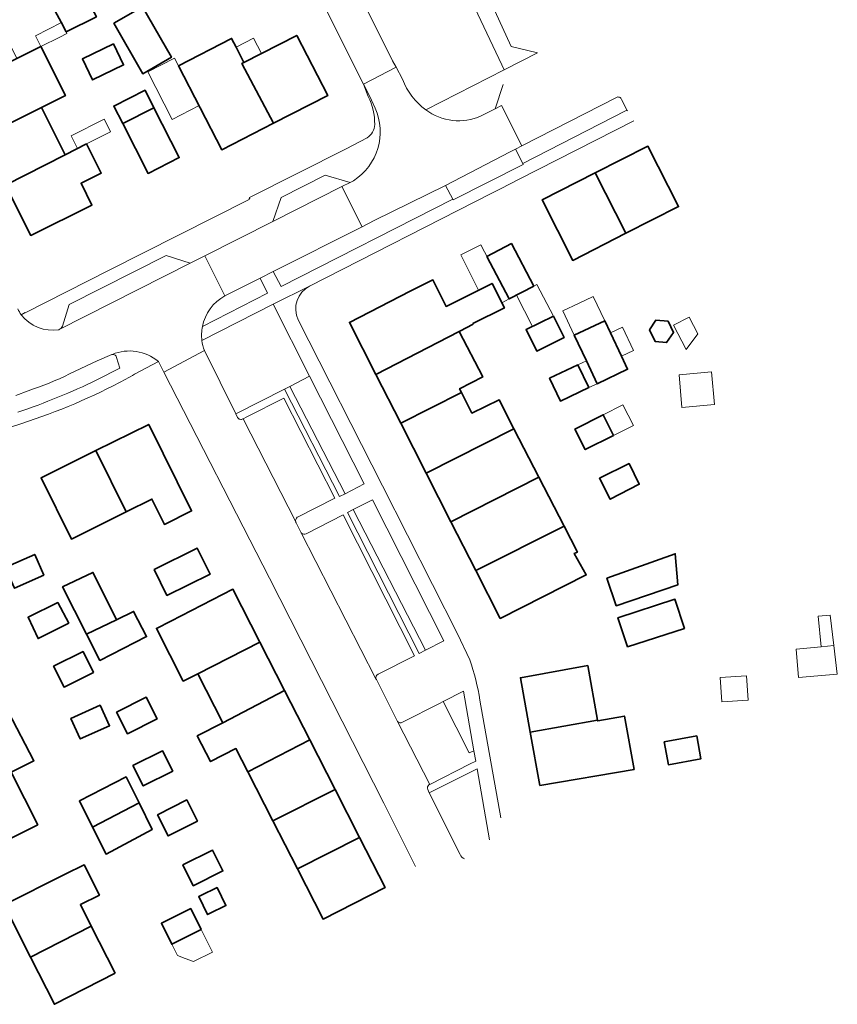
# Model space of a CAD drawing. Extents: x 147051 to 149075, y 463071 to 465537.
# Tile 133 of 229: x 148984 to 149075, y 463623 to 463732. Entities that reach past the tile are written whole.
import ezdxf

# ---------------------------------------------------------------- set-up
doc = ezdxf.new("R2010")
doc.units = 0
doc.header["$LTSCALE"] = 0.5
for name, color, linetype, lineweight in [('B-PV-GR-BEPLANTING_CULTUUR_HEESTERS-GV', 252, 'CONTINUOUS', 18), ('B-PV-GR-GROENVOORZIENING-GV', 252, 'CONTINUOUS', 18), ('B-PV-OG-BEBOUWING-GV', 6, 'CONTINUOUS', 35), ('B-PV-OG-BEBOUWING_LUIFEL-GV', 6, 'CONTINUOUS', 18), ('B-PV-OG-TERREIN_BEGROEID-GV', 252, 'CONTINUOUS', 18), ('B-PV-OG-TERREIN_ERF-GV', 252, 'CONTINUOUS', 18), ('B-PV-VH-OPENVERHARDING_BETONSTRAATSTEEN-GV', 252, 'CONTINUOUS', 18), ('B-PV-VH-OPENVERHARDING_TEGEL-GV', 252, 'CONTINUOUS', 18)]:
    doc.layers.add(name, color=color, linetype=linetype, lineweight=lineweight)

msp = doc.modelspace()

# ---------------------------------------------------------------- linework, layer by layer
at = {"layer": 'B-PV-GR-BEPLANTING_CULTUUR_HEESTERS-GV', "flags": 128}
for points in [[(149012.021, 463700.801), (149004.108, 463696.772)], [(149016.078, 463692.793), (149012.021, 463700.801)], [(149004.386, 463695.635), (149007.882, 463688.605)], [(149013.883, 463691.672), (149016.078, 463692.793)], [(149007.882, 463688.605), (149013.284, 463691.34)], [(149013.284, 463691.34), (149013.883, 463691.672)], [(149034.679, 463649.164), (149029.366, 463646.521)], [(149036.045, 463641.28), (149034.679, 463649.164)], [(149029.366, 463646.521), (149032.781, 463639.641)]]:
    msp.add_lwpolyline(points, dxfattribs=at)
at = {"layer": 'B-PV-GR-BEPLANTING_CULTUUR_HEESTERS-GV'}
for points in [[(149004.108, 463696.772, 0.0598824), (149004.386, 463695.635)], [(149032.781, 463639.641, 0.1759955), (149033.286, 463639.18)]]:
    msp.add_lwpolyline(points, format="xyb", dxfattribs=at)
at = {"layer": 'B-PV-GR-BEPLANTING_CULTUUR_HEESTERS-GV', "flags": 128}
msp.add_lwpolyline([(149030.896, 463656.649), (149033.778, 463650.946), (149034.328, 463651.191), (149033.18, 463657.817)], close=True, dxfattribs=at)
at = {"layer": 'B-PV-GR-GROENVOORZIENING-GV', "flags": 128}
for points in [[(149013.883, 463691.672), (149013.284, 463691.34), (149019.38, 463679.424), (149020.011, 463679.746)], [(149020.28, 463677.656), (149028.235, 463661.983), (149028.948, 463662.352), (149020.918, 463677.981)]]:
    msp.add_lwpolyline(points, close=True, dxfattribs=at)
at = {"layer": 'B-PV-OG-BEBOUWING-GV', "flags": 128}
for points in [[(148988.492, 463732.145), (148989.033, 463731.062), (148992.398, 463732.741), (148991.193, 463735.006), (148987.821, 463733.35)], [(148994.319, 463732.006), (148997.545, 463726.407), (149000.731, 463728.243), (148997.505, 463733.841)], [(149012.075, 463720.904), (149008.534, 463727.531), (149008.782, 463727.658), (149007.903, 463729.361), (149007.408, 463730.32), (149001.514, 463727.278), (149006.313, 463717.958)], [(149012.075, 463720.904), (149018.081, 463723.974), (149014.648, 463730.658), (149010.727, 463728.653), (149008.782, 463727.658), (149008.534, 463727.531)], [(148976.907, 463724.772), (148979.642, 463719.321), (148986.29, 463722.652), (148988.944, 463723.984), (148986.214, 463729.427), (148983.559, 463728.096)], [(148994.273, 463729.726), (148990.838, 463728.054), (148991.973, 463725.722), (148995.407, 463727.393)], [(148998.776, 463722.632), (148997.79, 463724.573), (148994.326, 463722.813), (148995.311, 463720.875)], [(148988.919, 463717.411), (148986.29, 463722.652), (148979.642, 463719.321), (148982.29, 463714.042)], [(148995.311, 463720.875), (148998.126, 463715.334), (149001.59, 463717.094), (148998.776, 463722.632)], [(148982.29, 463714.042), (148985.104, 463708.432), (148991.886, 463711.813), (148990.685, 463714.242), (148992.928, 463715.358), (148991.298, 463718.608), (148988.919, 463717.411)], [(149051.209, 463708.673), (149057.056, 463711.641), (149053.65, 463718.351), (149047.802, 463715.383)], [(149047.802, 463715.383), (149041.886, 463712.381), (149045.291, 463705.67), (149051.209, 463708.673)], [(149038.48, 463707.533), (149035.769, 463706.108), (149038.248, 463701.392), (149040.959, 463702.817)], [(149023.442, 463693), (149032.674, 463697.778), (149032.749, 463697.817), (149034.233, 463698.585), (149034.204, 463698.648), (149037.704, 463700.393), (149036.347, 463703.115), (149031.225, 463700.56), (149029.77, 463703.488), (149027.254, 463702.242), (149020.498, 463698.78)], [(149043.159, 463699.481), (149040.119, 463697.98), (149041.304, 463695.582), (149044.343, 463697.083)], [(149045.472, 463697.351), (149046.818, 463694.496), (149048.011, 463691.967), (149051.396, 463693.563), (149050.701, 463695.037), (149049.485, 463697.616), (149048.858, 463698.947)], [(149053.819, 463697.934), (149054.445, 463696.668), (149055.725, 463696.527), (149056.493, 463697.653), (149055.885, 463698.901), (149054.508, 463699.015)], [(149026.191, 463687.598), (149032.935, 463690.998), (149032.728, 463691.404), (149035.297, 463692.711), (149032.674, 463697.778), (149023.442, 463693)], [(149042.731, 463692.57), (149043.924, 463690.04), (149047.071, 463691.524), (149045.878, 463694.053)], [(149038.763, 463686.968), (149037.107, 463690.188), (149034.108, 463688.692), (149032.935, 463690.998), (149026.191, 463687.598), (149029.033, 463682.014)], [(149049.839, 463686.223), (149048.685, 463688.515), (149045.536, 463686.93), (149046.689, 463684.638)], [(148995.697, 463677.724), (148998.552, 463679.14), (148999.943, 463676.336), (149002.969, 463677.837), (148998.209, 463687.438), (148992.344, 463684.53)], [(149041.528, 463681.59), (149038.763, 463686.968), (149029.033, 463682.014), (149031.771, 463676.633)], [(148992.344, 463684.53), (148986.24, 463681.503), (148989.61, 463674.706), (148995.697, 463677.724)], [(149051.548, 463683.102), (149048.256, 463681.455), (149049.46, 463679.135), (149052.677, 463680.788)], [(149044.33, 463676.141), (149041.528, 463681.59), (149031.771, 463676.633), (149034.528, 463671.214)], [(149034.528, 463671.214), (149037.243, 463665.88), (149046.795, 463670.723), (149045.467, 463673.103), (149045.811, 463673.26), (149044.33, 463676.141)], [(148998.806, 463671.319), (149000.227, 463668.435), (149005.018, 463670.795), (149003.597, 463673.679)], [(148986.567, 463670.689), (148985.542, 463672.994), (148982.276, 463671.54), (148983.301, 463669.236)], [(149049.081, 463670.343), (149050.126, 463667.297), (149056.963, 463669.603), (149056.683, 463673.064)], [(148994.362, 463666.287), (148992.01, 463670.991), (148988.642, 463669.385), (148991.303, 463664.146), (148994.633, 463665.746)], [(149010.553, 463663.251), (149007.557, 463669.118), (149000.653, 463665.593), (148999.05, 463664.774), (149002.034, 463658.929), (149003.64, 463659.743)], [(149051.367, 463662.713), (149057.694, 463664.771), (149056.638, 463668.019), (149050.311, 463665.961)], [(148989.328, 463665.35), (148988.104, 463667.639), (148984.812, 463666.022), (148985.918, 463663.647)], [(148994.633, 463665.746), (148991.303, 463664.146), (148992.789, 463661.222), (148997.967, 463663.865), (148996.528, 463666.657)], [(149003.64, 463659.743), (149006.421, 463654.296), (149013.3, 463657.87), (149010.553, 463663.251)], [(148990.91, 463662.207), (148987.637, 463660.572), (148988.796, 463658.251), (148992.069, 463659.886)], [(149048.062, 463654.574), (149046.958, 463660.646), (149039.481, 463659.286), (149040.577, 463653.262)], [(148994.637, 463655.478), (148995.834, 463653.076), (148999.125, 463654.716), (148997.928, 463657.118)], [(149016.097, 463652.394), (149013.3, 463657.87), (149006.421, 463654.296), (149003.593, 463652.823), (149005.067, 463649.971), (149007.892, 463651.414), (149009.201, 463648.851)], [(148992.825, 463656.243), (148989.567, 463654.769), (148990.599, 463652.488), (148993.857, 463653.963)], [(148973.62, 463650.897), (148976.322, 463645.541), (148982.924, 463648.815), (148985.45, 463650.065), (148982.59, 463655.555), (148980.185, 463654.244)], [(149052.106, 463649.107), (149051.028, 463655.035), (149048.077, 463654.498), (149048.062, 463654.574), (149040.577, 463653.262), (149041.657, 463647.325)], [(149059.08, 463652.828), (149055.46, 463652.172), (149055.92, 463649.632), (149059.541, 463650.288)], [(149009.201, 463648.851), (149011.995, 463643.38), (149018.908, 463646.888), (149016.097, 463652.394)], [(148996.453, 463649.535), (148997.589, 463647.273), (149000.867, 463648.919), (148999.73, 463651.181)], [(148976.322, 463645.541), (148979.3, 463639.637), (148985.88, 463642.956), (148982.924, 463648.815)], [(148997.136, 463645.38), (148995.694, 463648.279), (148990.505, 463645.61), (148991.975, 463642.677)], [(149011.995, 463643.38), (149014.71, 463638.064), (149021.629, 463641.559), (149018.908, 463646.888)], [(148991.975, 463642.677), (148993.463, 463639.709), (148998.602, 463642.432), (148997.136, 463645.38)], [(148999.167, 463644.069), (149000.355, 463641.723), (149003.619, 463643.376), (149002.431, 463645.722)], [(149014.71, 463638.064), (149017.563, 463632.478), (149024.466, 463636.003), (149021.629, 463641.559)], [(149003.157, 463636.191), (149006.438, 463637.826), (149005.286, 463640.138), (149002.005, 463638.503)], [(148991.822, 463631.701), (148990.617, 463634.087), (148992.718, 463635.148), (148991.015, 463638.522), (148988.913, 463637.461), (148982.16, 463634.052), (148985.089, 463628.25)], [(149004.964, 463633.082), (149006.783, 463633.981), (149005.792, 463635.987), (149003.973, 463635.088), (149003.754, 463634.98), (149004.745, 463632.974)], [(149002.863, 463633.637), (148999.606, 463632.01), (149000.766, 463629.69), (149004.022, 463631.316)], [(148994.47, 463626.457), (148991.822, 463631.701), (148985.089, 463628.25), (148987.736, 463623.009)]]:
    msp.add_lwpolyline(points, close=True, dxfattribs=at)
at = {"layer": 'B-PV-OG-BEBOUWING_LUIFEL-GV', "flags": 128}
for points in [[(148985.61, 463730.632), (148986.214, 463729.428), (148988.324, 463730.485), (148989.122, 463730.885), (148988.517, 463732.09)], [(149007.903, 463729.361), (149008.782, 463727.658), (149010.727, 463728.653), (149009.852, 463730.363)], [(149001.514, 463727.278), (149001.065, 463728.15), (148998.088, 463726.617), (149000.812, 463721.326), (149003.789, 463722.859), (149003.109, 463724.18)], [(148991.298, 463718.608), (148993.965, 463719.95), (148993.947, 463719.986), (148993.249, 463721.372), (148989.575, 463719.523), (148990.29, 463718.101)], [(149032.861, 463706.274), (149034.818, 463702.352), (149036.347, 463703.115), (149037.073, 463701.658), (149037.422, 463700.958), (149038.248, 463701.392), (149035.096, 463707.388)], [(149040.959, 463702.817), (149039.036, 463701.806), (149040.824, 463698.328), (149043.157, 463699.48), (149041.307, 463703)], [(149045.472, 463697.351), (149048.858, 463698.947), (149047.584, 463701.65), (149045.922, 463700.866), (149044.198, 463700.053)], [(149059.196, 463697.492), (149058.216, 463699.357), (149056.496, 463698.453), (149057.905, 463695.773)], [(149049.485, 463697.616), (149050.701, 463695.037), (149052.041, 463695.669), (149050.825, 463698.248)], [(149045.878, 463694.053), (149047.071, 463691.524), (149048.011, 463691.967), (149046.818, 463694.496)], [(149061.039, 463689.655), (149060.706, 463693.296), (149057.1, 463692.967), (149057.432, 463689.326)], [(149049.839, 463686.223), (149052.032, 463687.327), (149050.878, 463689.619), (149048.685, 463688.515)], [(149072.568, 463666.142), (149072.881, 463662.737), (149074.298, 463662.876), (149073.889, 463666.263)], [(149074.298, 463662.876), (149072.881, 463662.737), (149070.096, 463662.482), (149070.387, 463659.308), (149074.681, 463659.701)], [(149061.683, 463659.32), (149061.865, 463656.622), (149064.793, 463656.819), (149064.612, 463659.517)], [(149004.022, 463631.316), (149000.766, 463629.69), (149001.403, 463628.416), (149002.254, 463628.098), (149003.191, 463627.748), (149005.282, 463628.792)]]:
    msp.add_lwpolyline(points, close=True, dxfattribs=at)
at = {"layer": 'B-PV-OG-TERREIN_BEGROEID-GV', "flags": 128}
for points in [[(149028.971, 463722.388), (149037.674, 463726.827), (149037.404, 463727.411), (149032.428, 463737.976), (149025.244, 463753.416), (149021.468, 463751.529), (149028.481, 463737.675), (149028.936, 463736.776), (149022.465, 463733.52), (149025.284, 463727.851), (149025.67, 463727.128), (149026.388, 463725.783)], [(149050.142, 463723.78), (149039.625, 463718.398)], [(149051.343, 463722.334), (149050.725, 463723.555)], [(149039.749, 463716.426), (149051.175, 463722.266)], [(149051.175, 463722.266), (149051.343, 463722.334)], [(149039.625, 463718.398), (149038.923, 463718.039)], [(149038.923, 463718.039), (149039.749, 463716.426)], [(149010.569, 463703.679), (149006.67, 463701.71)], [(149011.402, 463702.023), (149010.569, 463703.679)], [(149004.163, 463698.311), (149011.402, 463702.023)], [(148994.091, 463695.196), (148992.477, 463694.5)], [(148994.127, 463695.211), (148994.091, 463695.196)], [(148994.163, 463695.226), (148994.127, 463695.211)], [(148992.477, 463694.5), (148989.415, 463693.046)], [(148995.011, 463693.686), (148994.636, 463694.891)], [(148992.447, 463692.377), (148995.011, 463693.686)], [(148984.799, 463691.18), (148983.439, 463690.665)]]:
    msp.add_lwpolyline(points, dxfattribs=at)
at = {"layer": 'B-PV-OG-TERREIN_BEGROEID-GV'}
for points in [[(149026.388, 463725.783, 0.14117), (149028.971, 463722.388)], [(149050.725, 463723.555, 0.4264697), (149050.142, 463723.78)], [(149006.67, 463701.71, 0.2251729), (149004.163, 463698.311)], [(148994.636, 463694.891, 0.3662229), (148994.163, 463695.226)], [(148989.415, 463693.046, -0.0360293), (148984.799, 463691.18)], [(148983.673, 463688.803, 0.030969), (148992.447, 463692.377)]]:
    msp.add_lwpolyline(points, format="xyb", dxfattribs=at)
at = {"layer": 'B-PV-OG-TERREIN_BEGROEID-GV', "flags": 128}
for points in [[(149012.917, 463702.775), (149031.978, 463712.459), (149031.17, 463713.988), (149023.249, 463710.104), (149021.918, 463709.409), (149012.033, 463704.421)], [(149013.883, 463691.672), (149020.011, 463679.746), (149022.137, 463680.832), (149016.078, 463692.793)], [(149030.989, 463663.409), (149023.065, 463679.075), (149020.918, 463677.981), (149028.948, 463662.352)]]:
    msp.add_lwpolyline(points, close=True, dxfattribs=at)
at = {"layer": 'B-PV-OG-TERREIN_ERF-GV', "flags": 128}
for points in [[(148974.214, 463730.14), (148971.273, 463736.003), (148974.468, 463737.606), (148972.927, 463740.678), (148977.208, 463742.825), (148978.767, 463739.717), (148977.938, 463739.301), (148980.868, 463733.461), (148983.559, 463728.096), (148986.214, 463729.427), (148988.944, 463723.984), (148986.29, 463722.652), (148988.919, 463717.411), (148991.298, 463718.608), (148992.928, 463715.358), (148990.685, 463714.242), (148991.886, 463711.813), (148985.104, 463708.432), (148982.29, 463714.042), (148979.642, 463719.321), (148976.907, 463724.772)], [(148988.492, 463732.145), (148987.821, 463733.35), (148991.193, 463735.006), (148992.398, 463732.741), (148989.033, 463731.062)], [(148994.319, 463732.006), (148997.505, 463733.841), (149000.731, 463728.243), (148997.545, 463726.407)], [(149012.075, 463720.904), (149006.313, 463717.958), (149001.514, 463727.278), (149007.408, 463730.32), (149007.903, 463729.361), (149008.782, 463727.658), (149010.727, 463728.653), (149014.648, 463730.658), (149018.081, 463723.974)], [(148994.273, 463729.726), (148995.407, 463727.393), (148991.973, 463725.722), (148990.838, 463728.054)], [(148995.311, 463720.875), (148994.326, 463722.813), (148997.79, 463724.573), (148998.776, 463722.632), (149001.59, 463717.094), (148998.126, 463715.334)], [(149051.209, 463708.673), (149045.291, 463705.67), (149041.886, 463712.381), (149047.802, 463715.383), (149053.65, 463718.351), (149057.056, 463711.641)], [(149038.248, 463701.392), (149035.769, 463706.108), (149038.48, 463707.533), (149040.959, 463702.817)], [(149023.442, 463693), (149020.498, 463698.78), (149027.254, 463702.242), (149029.77, 463703.488), (149031.225, 463700.56), (149036.347, 463703.115), (149037.704, 463700.393), (149034.204, 463698.648), (149034.233, 463698.585), (149032.749, 463697.817), (149032.674, 463697.778), (149035.297, 463692.711), (149032.728, 463691.404), (149032.935, 463690.998), (149034.108, 463688.692), (149037.107, 463690.188), (149038.763, 463686.968), (149041.528, 463681.59), (149044.33, 463676.141), (149045.811, 463673.26), (149045.467, 463673.103), (149046.795, 463670.723), (149037.243, 463665.88), (149034.528, 463671.214), (149031.771, 463676.633), (149029.033, 463682.014), (149026.191, 463687.598)], [(149043.159, 463699.481), (149044.343, 463697.083), (149041.304, 463695.582), (149040.119, 463697.98)], [(149045.472, 463697.351), (149048.858, 463698.947), (149049.485, 463697.616), (149050.701, 463695.037), (149051.396, 463693.563), (149048.011, 463691.967), (149046.818, 463694.496)], [(149053.819, 463697.934), (149054.508, 463699.015), (149055.885, 463698.901), (149056.493, 463697.653), (149055.725, 463696.527), (149054.445, 463696.668)], [(149047.071, 463691.524), (149043.924, 463690.04), (149042.731, 463692.57), (149045.878, 463694.053)], [(149049.839, 463686.223), (149046.689, 463684.638), (149045.536, 463686.93), (149048.685, 463688.515)], [(148995.697, 463677.724), (148989.61, 463674.706), (148986.24, 463681.503), (148992.344, 463684.53), (148998.209, 463687.438), (149002.969, 463677.837), (148999.943, 463676.336), (148998.552, 463679.14)], [(149051.548, 463683.102), (149052.677, 463680.788), (149049.46, 463679.135), (149048.256, 463681.455)], [(148965.302, 463667.385), (148962.569, 463672.803), (148968.771, 463675.931), (148967.879, 463677.698), (148972.199, 463679.878), (148974.43, 463675.455), (148975.805, 463676.148), (148976.783, 463674.21), (148977.173, 463673.436), (148971.868, 463670.732), (148974.701, 463665.117), (148977.486, 463659.594), (148980.185, 463654.244), (148982.59, 463655.555), (148985.45, 463650.065), (148982.924, 463648.815), (148985.88, 463642.956), (148979.3, 463639.637), (148976.322, 463645.541), (148973.62, 463650.897), (148970.89, 463656.307), (148968.12, 463661.799)], [(148998.806, 463671.319), (149003.597, 463673.679), (149005.018, 463670.795), (149000.227, 463668.435)], [(148986.567, 463670.689), (148983.301, 463669.236), (148982.276, 463671.54), (148985.542, 463672.994)], [(149049.081, 463670.343), (149056.683, 463673.064), (149056.963, 463669.603), (149050.126, 463667.297)], [(148991.303, 463664.146), (148988.642, 463669.385), (148992.01, 463670.991), (148994.362, 463666.287), (148994.633, 463665.746), (148996.528, 463666.657), (148997.967, 463663.865), (148992.789, 463661.222)], [(149003.64, 463659.743), (149002.034, 463658.929), (148999.05, 463664.774), (149000.653, 463665.593), (149007.557, 463669.118), (149010.553, 463663.251), (149013.3, 463657.87), (149016.097, 463652.394), (149018.908, 463646.888), (149021.629, 463641.559), (149024.466, 463636.003), (149017.563, 463632.478), (149014.71, 463638.064), (149011.995, 463643.38), (149009.201, 463648.851), (149007.892, 463651.414), (149005.067, 463649.971), (149003.593, 463652.823), (149006.421, 463654.296)], [(149051.367, 463662.713), (149050.311, 463665.961), (149056.638, 463668.019), (149057.694, 463664.771)], [(148989.328, 463665.35), (148985.918, 463663.647), (148984.812, 463666.022), (148988.104, 463667.639)], [(148990.91, 463662.207), (148992.069, 463659.886), (148988.796, 463658.251), (148987.637, 463660.572)], [(148994.637, 463655.478), (148997.928, 463657.118), (148999.125, 463654.716), (148995.834, 463653.076)], [(148992.825, 463656.243), (148993.857, 463653.963), (148990.599, 463652.488), (148989.567, 463654.769)], [(149059.08, 463652.828), (149059.541, 463650.288), (149055.92, 463649.632), (149055.46, 463652.172)], [(148996.453, 463649.535), (148999.73, 463651.181), (149000.867, 463648.919), (148997.589, 463647.273)], [(148991.975, 463642.677), (148990.505, 463645.61), (148995.694, 463648.279), (148997.136, 463645.38), (148998.602, 463642.432), (148993.463, 463639.709)], [(148999.167, 463644.069), (149002.431, 463645.722), (149003.619, 463643.376), (149000.355, 463641.723)], [(149003.157, 463636.191), (149002.005, 463638.503), (149005.286, 463640.138), (149006.438, 463637.826)], [(149004.964, 463633.082), (149004.745, 463632.974), (149003.754, 463634.98), (149003.973, 463635.088), (149005.792, 463635.987), (149006.783, 463633.981)], [(149000.766, 463629.69), (148999.606, 463632.01), (149002.863, 463633.637), (149004.022, 463631.316)]]:
    msp.add_lwpolyline(points, close=True, dxfattribs=at)
at = {"layer": 'B-PV-OG-TERREIN_ERF-GV'}
for points in [[(149023.301, 463720.769, 0.1186898), (149022.591, 463723.869)], [(149022.447, 463719.296, 0.2581795), (149023.301, 463720.769)], [(149016.075, 463702.817, 0.4008429), (149014.786, 463699.063)], [(148983.647, 463700.268, 0.0451644), (148984.052, 463699.63)], [(148996.64, 463693.011, -0.0039717), (148995.654, 463692.469)], [(148995.654, 463692.469, -0.0460378), (148984.115, 463687.55)], [(148984.115, 463687.55, -0.0225987), (148962.438, 463681.644)], [(149033.856, 463661.293, -0.0489888), (149034.978, 463656.802)]]:
    msp.add_lwpolyline(points, format="xyb", dxfattribs=at)
at = {"layer": 'B-PV-OG-TERREIN_ERF-GV', "flags": 128}
for points in [[(148984.052, 463699.63), (148984.464, 463699.859), (148984.483, 463699.836), (148993.736, 463704.537), (149009.377, 463712.437), (149009.342, 463712.53), (149009.431, 463712.557), (149009.386, 463712.636), (149020.118, 463718.043), (149022.447, 463719.296)], [(149014.786, 463699.063), (149024.154, 463680.62), (149032.483, 463664.155), (149033.856, 463661.293)], [(149027.837, 463638.303), (149024.312, 463645.352), (149011.62, 463670.352), (148999.884, 463693.25), (148999.288, 463694.413), (148996.64, 463693.011)]]:
    msp.add_lwpolyline(points, dxfattribs=at)
at = {"layer": 'B-PV-VH-OPENVERHARDING_BETONSTRAATSTEEN-GV', "flags": 128}
for points in [[(149013.913, 463741.54), (149022.065, 463725.25)], [(149025.284, 463727.851), (149022.465, 463733.52)], [(149022.065, 463725.25), (149025.67, 463727.128)], [(149025.67, 463727.128), (149022.065, 463725.25)], [(149025.67, 463727.128), (149025.284, 463727.851)], [(149026.388, 463725.783), (149025.67, 463727.128)], [(149022.065, 463725.25), (149022.717, 463723.947)], [(149022.717, 463723.947), (149023.358, 463722.592)], [(149039.625, 463718.398), (149050.142, 463723.78)], [(149036.674, 463722.494), (149036.075, 463722.194)], [(149037.393, 463722.86), (149036.674, 463722.494)], [(149037.393, 463722.86), (149039.625, 463718.398)], [(149039.625, 463718.398), (149037.393, 463722.86)], [(149050.725, 463723.555), (149051.343, 463722.334)], [(149036.075, 463722.194), (149035.113, 463721.713)], [(149051.343, 463722.334), (149051.376, 463722.268)], [(149038.923, 463718.039), (149039.625, 463718.398)], [(149031.17, 463713.988), (149038.332, 463717.73)], [(149038.332, 463717.73), (149038.923, 463718.039)], [(149020.566, 463714.326), (149019.669, 463713.87)], [(149019.669, 463713.87), (149021.918, 463709.409)], [(149020.963, 463714.514), (149020.566, 463714.326)], [(149023.249, 463710.104), (149031.17, 463713.988)], [(149021.918, 463709.409), (149023.249, 463710.104)], [(149000.132, 463706.195), (148989.376, 463700.77)], [(149002.795, 463705.345), (149000.132, 463706.195)], [(149004.45, 463706.176), (149002.795, 463705.345)], [(149006.67, 463701.71), (149004.45, 463706.176)], [(148988.267, 463697.977), (149002.795, 463705.345)], [(149002.795, 463705.345), (148988.267, 463697.977)], [(148989.376, 463700.77), (148988.624, 463698.345)], [(148988.267, 463697.977), (148988.227, 463697.957)], [(148992.477, 463694.5), (148994.091, 463695.196)], [(148994.091, 463695.196), (148994.127, 463695.211)], [(148994.127, 463695.211), (148994.163, 463695.226)], [(148999.884, 463693.25), (149004.386, 463695.635)], [(149008.072, 463688.217), (149007.882, 463688.605), (149004.386, 463695.635), (148999.884, 463693.25), (149011.62, 463670.352), (149024.312, 463645.352), (149027.837, 463638.303)], [(148989.415, 463693.046), (148992.477, 463694.5)], [(148999.272, 463694.443), (148999.288, 463694.413)], [(148999.288, 463694.413), (148999.884, 463693.25)], [(148983.439, 463690.665), (148984.799, 463691.18)], [(149013.2, 463690.37), (149009.093, 463688.292)], [(149018.882, 463679.243), (149013.2, 463690.37)], [(149014.529, 463676.607), (149008.692, 463688.063), (149008.662, 463688.046)], [(149009.093, 463688.292), (149008.692, 463688.063)], [(149008.692, 463688.063), (149014.529, 463676.607)], [(149014.709, 463677.13), (149018.882, 463679.243)], [(149014.706, 463677.128), (149014.709, 463677.13)], [(149019.79, 463677.396), (149015.689, 463675.279)], [(149027.731, 463661.73), (149019.79, 463677.396)], [(149023.443, 463659.184), (149015.086, 463675.46), (149014.569, 463676.496)], [(149015.086, 463675.46), (149023.443, 463659.184)], [(149023.677, 463659.68), (149027.731, 463661.73)], [(149029.327, 463647.385), (149029.428, 463647.437), (149025.838, 463654.446), (149023.483, 463659.085)], [(149030.481, 463656.437), (149026.381, 463654.34)], [(149030.896, 463656.649), (149030.481, 463656.437)], [(149033.778, 463650.946), (149030.896, 463656.649)], [(149025.838, 463654.446), (149029.428, 463647.437)], [(149034.328, 463651.191), (149033.778, 463650.946)], [(149034.53, 463650.026), (149034.328, 463651.191)], [(149029.428, 463647.437), (149033.907, 463649.71)], [(149033.907, 463649.71), (149034.53, 463650.026)], [(149032.781, 463639.641), (149029.366, 463646.521), (149029.185, 463646.885)]]:
    msp.add_lwpolyline(points, dxfattribs=at)
at = {"layer": 'B-PV-VH-OPENVERHARDING_BETONSTRAATSTEEN-GV'}
for points in [[(149028.971, 463722.388, -0.14117), (149026.388, 463725.783)], [(149050.142, 463723.78, -0.4264697), (149050.725, 463723.555)], [(149023.358, 463722.592, -0.3682829), (149020.963, 463714.514)], [(149035.113, 463721.713, -0.2707452), (149028.971, 463722.388)], [(149004.163, 463698.311, -0.2251729), (149006.67, 463701.71)], [(148984.052, 463699.63, -0.0451644), (148983.647, 463700.268)], [(148988.227, 463697.957, -0.2752571), (148984.052, 463699.63)], [(148988.624, 463698.345, -0.1531315), (148988.267, 463697.977)], [(149004.108, 463696.772, -0.0786382), (149004.163, 463698.311)], [(149004.386, 463695.635, -0.0598824), (149004.108, 463696.772)], [(148994.163, 463695.226, -0.2777313), (148999.272, 463694.443)], [(148984.799, 463691.18, 0.0360293), (148989.415, 463693.046)], [(149008.662, 463688.046, -0.4147981), (149008.072, 463688.217)], [(149014.529, 463676.607, -0.28277), (149014.706, 463677.128)], [(149014.569, 463676.496, -0.056464), (149014.529, 463676.607)], [(149015.168, 463675.362, -0.0781493), (149015.086, 463675.46)], [(149015.689, 463675.279, -0.293853), (149015.168, 463675.362)], [(149023.443, 463659.184, -0.3588898), (149023.677, 463659.68)], [(149023.483, 463659.085, -0.0626276), (149023.443, 463659.184)], [(149026.381, 463654.34, -0.3718577), (149025.838, 463654.446)], [(149029.185, 463646.885, -0.3715677), (149029.327, 463647.385)], [(149033.286, 463639.18, -0.1759955), (149032.781, 463639.641)]]:
    msp.add_lwpolyline(points, format="xyb", dxfattribs=at)
at = {"layer": 'B-PV-VH-OPENVERHARDING_BETONSTRAATSTEEN-GV', "flags": 128}
for points in [[(149038.923, 463718.039), (149038.332, 463717.73), (149031.17, 463713.988), (149031.978, 463712.459), (149032.016, 463712.386), (149039.796, 463716.334), (149039.749, 463716.426)], [(149012.922, 463712.654), (149012.004, 463709.972), (149019.669, 463713.87), (149020.566, 463714.326), (149017.804, 463715.135)], [(149006.67, 463701.71), (149010.569, 463703.679), (149012.033, 463704.421), (149021.918, 463709.409), (149019.669, 463713.87), (149012.004, 463709.972), (149004.45, 463706.176)]]:
    msp.add_lwpolyline(points, close=True, dxfattribs=at)
at = {"layer": 'B-PV-VH-OPENVERHARDING_TEGEL-GV', "flags": 128}
for points in [[(149038.468, 463729.42), (149031.992, 463743.623)], [(149032.428, 463737.976), (149037.404, 463727.411)], [(149041.392, 463728.719), (149038.468, 463729.42)], [(149041.392, 463728.719), (149037.674, 463726.827)], [(149037.674, 463726.827), (149041.392, 463728.719)], [(149037.404, 463727.411), (149037.674, 463726.827)], [(149037.674, 463726.827), (149028.971, 463722.388)], [(149022.717, 463723.947), (149022.065, 463725.25)], [(149022.065, 463725.25), (149022.591, 463723.869)], [(149036.674, 463722.494), (149037.587, 463725.227)], [(149023.358, 463722.592), (149022.717, 463723.947)], [(149036.075, 463722.194), (149036.674, 463722.494)], [(149035.113, 463721.713), (149036.075, 463722.194)], [(149051.175, 463722.266), (149039.749, 463716.426)], [(149051.343, 463722.334), (149051.175, 463722.266)], [(149051.376, 463722.268), (149051.343, 463722.334)], [(149039.348, 463714.683), (149052.093, 463721.16)], [(149022.447, 463719.296), (149020.118, 463718.043)], [(149020.118, 463718.043), (149009.386, 463712.636)], [(149039.796, 463716.334), (149032.016, 463712.386)], [(149039.749, 463716.426), (149039.796, 463716.334)], [(149012.922, 463712.654), (149017.804, 463715.135)], [(149017.804, 463715.135), (149020.566, 463714.326)], [(149020.566, 463714.326), (149020.963, 463714.514)], [(149037.291, 463713.634), (149039.348, 463714.683)], [(149009.386, 463712.636), (149009.431, 463712.557)], [(149012.004, 463709.972), (149012.922, 463712.654)], [(149016.075, 463702.817), (149036.249, 463713.103)], [(149036.249, 463713.103), (149037.291, 463713.634)], [(149009.377, 463712.437), (148993.736, 463704.537)], [(149009.431, 463712.557), (149009.342, 463712.53)], [(149009.342, 463712.53), (149009.377, 463712.437)], [(149031.978, 463712.459), (149012.917, 463702.775)], [(149032.016, 463712.386), (149031.978, 463712.459)], [(149004.45, 463706.176), (149012.004, 463709.972)], [(148989.376, 463700.77), (149000.132, 463706.195)], [(149000.132, 463706.195), (149002.795, 463705.345)], [(149002.795, 463705.345), (149004.45, 463706.176)], [(148993.736, 463704.537), (148984.483, 463699.836)], [(149012.033, 463704.421), (149010.569, 463703.679)], [(149012.917, 463702.775), (149012.033, 463704.421)], [(149010.569, 463703.679), (149011.402, 463702.023)], [(149016.075, 463702.817), (149012.021, 463700.801)], [(149012.021, 463700.801), (149016.075, 463702.817)], [(149011.402, 463702.023), (149004.163, 463698.311)], [(148988.624, 463698.345), (148989.376, 463700.77)], [(149004.108, 463696.772), (149012.021, 463700.801)], [(149012.021, 463700.801), (149016.078, 463692.793)], [(148984.464, 463699.859), (148984.052, 463699.63)], [(148984.483, 463699.836), (148984.464, 463699.859)], [(149024.154, 463680.62), (149014.786, 463699.063)], [(148988.227, 463697.957), (148988.267, 463697.977)], [(148994.636, 463694.891), (148995.011, 463693.686)], [(148996.64, 463693.011), (148999.288, 463694.413)], [(148999.288, 463694.413), (148999.272, 463694.443)], [(148995.011, 463693.686), (148992.447, 463692.377)], [(149016.078, 463692.793), (149022.137, 463680.832)], [(149013.284, 463691.34), (149007.882, 463688.605)], [(149019.38, 463679.424), (149013.284, 463691.34)], [(149009.093, 463688.292), (149013.2, 463690.37)], [(149013.2, 463690.37), (149018.882, 463679.243)], [(149007.882, 463688.605), (149008.072, 463688.217)], [(149008.662, 463688.046), (149008.692, 463688.063)], [(149008.692, 463688.063), (149009.093, 463688.292)], [(149022.137, 463680.832), (149020.011, 463679.746)], [(149032.483, 463664.155), (149024.154, 463680.62)], [(149018.882, 463679.243), (149014.709, 463677.13)], [(149020.011, 463679.746), (149019.38, 463679.424)], [(149014.709, 463677.13), (149014.706, 463677.128)], [(149015.689, 463675.279), (149019.79, 463677.396)], [(149019.79, 463677.396), (149027.731, 463661.73)], [(149014.569, 463676.496), (149015.086, 463675.46)], [(149033.856, 463661.293), (149032.483, 463664.155)], [(149027.731, 463661.73), (149023.677, 463659.68)], [(149023.483, 463659.085), (149025.838, 463654.446)], [(149030.896, 463656.649), (149033.18, 463657.817)], [(149033.18, 463657.817), (149034.328, 463651.191)], [(149026.381, 463654.34), (149030.481, 463656.437)], [(149030.481, 463656.437), (149030.896, 463656.649)], [(149037.305, 463643.715), (149034.978, 463656.802)], [(149034.328, 463651.191), (149034.53, 463650.026)], [(149033.907, 463649.71), (149029.428, 463647.437)], [(149034.53, 463650.026), (149033.907, 463649.71)], [(149029.366, 463646.521), (149034.679, 463649.164)], [(149034.679, 463649.164), (149036.045, 463641.28)], [(149029.428, 463647.437), (149029.327, 463647.385)], [(149029.185, 463646.885), (149029.366, 463646.521)]]:
    msp.add_lwpolyline(points, dxfattribs=at)
at = {"layer": 'B-PV-VH-OPENVERHARDING_TEGEL-GV'}
for points in [[(149022.591, 463723.869, -0.1186898), (149023.301, 463720.769)], [(149020.963, 463714.514, 0.3682829), (149023.358, 463722.592)], [(149028.971, 463722.388, 0.2707452), (149035.113, 463721.713)], [(149023.301, 463720.769, -0.2581795), (149022.447, 463719.296)], [(149014.786, 463699.063, -0.4008429), (149016.075, 463702.817)], [(148984.052, 463699.63, 0.2752571), (148988.227, 463697.957)], [(148988.267, 463697.977, 0.1531315), (148988.624, 463698.345)], [(149004.163, 463698.311, 0.0786382), (149004.108, 463696.772)], [(148999.272, 463694.443, 0.2777313), (148994.163, 463695.226)], [(148994.163, 463695.226, -0.3662229), (148994.636, 463694.891)], [(148995.654, 463692.469, 0.0039717), (148996.64, 463693.011)], [(148992.447, 463692.377, -0.030969), (148983.673, 463688.803)], [(148984.115, 463687.55, 0.0460378), (148995.654, 463692.469)], [(148962.438, 463681.644, 0.0225987), (148984.115, 463687.55)], [(149008.072, 463688.217, 0.4147981), (149008.662, 463688.046)], [(149014.706, 463677.128, 0.28277), (149014.529, 463676.607)], [(149014.529, 463676.607, 0.056464), (149014.569, 463676.496)], [(149015.086, 463675.46, 0.0781493), (149015.168, 463675.362)], [(149015.168, 463675.362, 0.293853), (149015.689, 463675.279)], [(149034.978, 463656.802, 0.0489888), (149033.856, 463661.293)], [(149023.677, 463659.68, 0.3588898), (149023.443, 463659.184)], [(149023.443, 463659.184, 0.0626276), (149023.483, 463659.085)], [(149025.838, 463654.446, 0.3718577), (149026.381, 463654.34)], [(149029.327, 463647.385, 0.3715677), (149029.185, 463646.885)]]:
    msp.add_lwpolyline(points, format="xyb", dxfattribs=at)
at = {"layer": 'B-PV-VH-OPENVERHARDING_TEGEL-GV', "flags": 128}
msp.add_lwpolyline([(149030.989, 463663.409), (149028.948, 463662.352), (149028.235, 463661.983), (149020.28, 463677.656), (149020.918, 463677.981), (149023.065, 463679.075)], close=True, dxfattribs=at)

doc.saveas('drawing.dxf')
